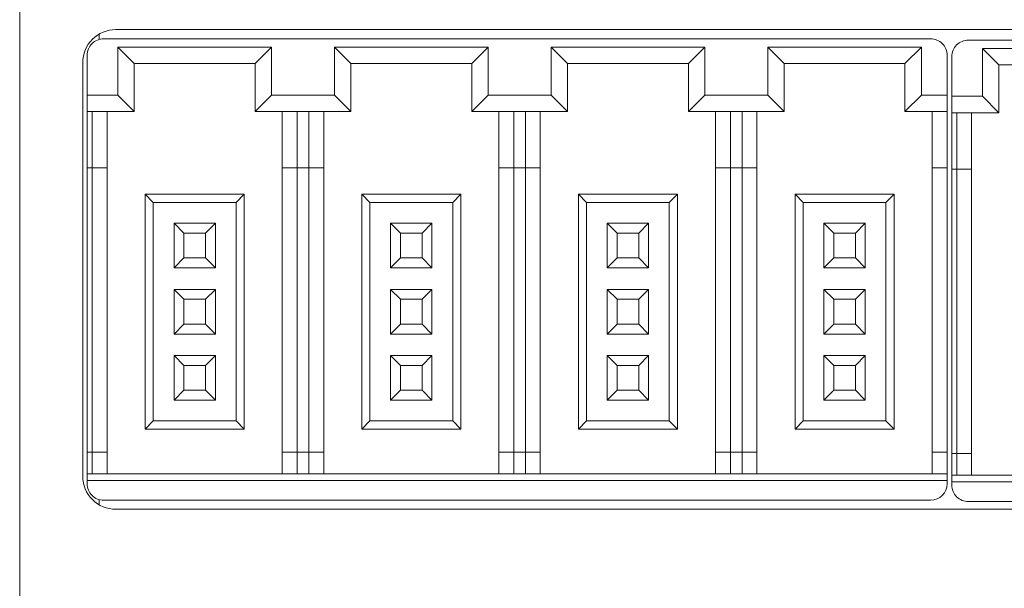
# Model space of a CAD drawing. Header units: millimetres. Extents: x -1114 to 1396, y -630 to 631.
# Tile 13 of 256: x -926 to -896, y -474 to -457. Entities that reach past the tile are written whole.
import ezdxf

# ---------------------------------------------------------------- set-up
doc = ezdxf.new("R2010")
doc.units = ezdxf.units.MM
doc.header["$MEASUREMENT"] = 0

msp = doc.modelspace()

# ---------------------------------------------------------------- linework, layer by layer
at = {"lineweight": 18}
for points, knots in [([(1038.9843, -629.7647), (1038.9843, -629.7647), (-1111.4882, -629.7647), (-1111.4882, -629.7647), (-1111.4882, -629.7647), (-1111.4882, -629.7647), (-1111.4882, 630.7883), (-1111.4882, 630.7883), (-1111.4882, 630.7883), (-1111.4882, 630.7883), (1038.9843, 630.7883), (1038.9843, 630.7883)], [0, 0, 0, 0, 0.3333333, 0.3333333, 0.3333333, 0.3333333, 0.6666667, 0.6666667, 0.6666667, 0.6666667, 1, 1, 1, 1]), ([(-922.6706, -457.0024), (-922.9358, -457.0024), (-923.1902, -457.1078), (-923.3777, -457.2953), (-923.3777, -457.2953), (-923.5653, -457.4828), (-923.6706, -457.7372), (-923.6706, -458.0024)], [0, 0, 0, 0, 0.5, 0.5, 0.5, 0.5, 1, 1, 1, 1]), ([(-923.0371, -457.2802), (-923.1697, -457.2802), (-923.2969, -457.3329), (-923.3906, -457.4266), (-923.3906, -457.4266), (-923.4844, -457.5204), (-923.5371, -457.6476), (-923.5371, -457.7802)], [0, 0, 0, 0, 0.5, 0.5, 0.5, 0.5, 1, 1, 1, 1]), ([(-897.5371, -457.7802), (-897.5371, -457.6476), (-897.5898, -457.5204), (-897.6835, -457.4266), (-897.6835, -457.4266), (-897.7773, -457.3329), (-897.9045, -457.2802), (-898.0371, -457.2802)], [0, 0, 0, 0, 0.5, 0.5, 0.5, 0.5, 1, 1, 1, 1]), ([(-896.8971, -457.32), (-897.0297, -457.32), (-897.1569, -457.3727), (-897.2506, -457.4664), (-897.2506, -457.4664), (-897.3444, -457.5602), (-897.3971, -457.6874), (-897.3971, -457.82)], [0, 0, 0, 0, 0.5, 0.5, 0.5, 0.5, 1, 1, 1, 1]), ([(-923.6706, -470.5024), (-923.6706, -470.7676), (-923.5653, -471.022), (-923.3777, -471.2095), (-923.3777, -471.2095), (-923.1902, -471.3971), (-922.9358, -471.5024), (-922.6706, -471.5024)], [0, 0, 0, 0, 0.5, 0.5, 0.5, 0.5, 1, 1, 1, 1]), ([(-923.5371, -470.7302), (-923.5371, -470.8628), (-923.4844, -470.99), (-923.3906, -471.0838), (-923.3906, -471.0838), (-923.2969, -471.1775), (-923.1697, -471.2302), (-923.0371, -471.2302)], [0, 0, 0, 0, 0.5, 0.5, 0.5, 0.5, 1, 1, 1, 1]), ([(-897.3971, -470.77), (-897.3971, -470.9026), (-897.3444, -471.0298), (-897.2506, -471.1235), (-897.2506, -471.1235), (-897.1569, -471.2173), (-897.0297, -471.27), (-896.8971, -471.27)], [0, 0, 0, 0, 0.5, 0.5, 0.5, 0.5, 1, 1, 1, 1])]:
    msp.add_open_spline(points, degree=3, knots=knots, dxfattribs=at)
for points in [[(-925.5758, -494.0018), (-925.5758, -494.0018), (-925.5758, -444.0018), (-925.5758, -444.0018)], [(-923.1758, -457.1398), (-923.1758, -457.1398), (-923.1758, -457.2999), (-923.1758, -457.2999)], [(-872.2706, -457.0024), (-872.2706, -457.0024), (-922.6706, -457.0024), (-922.6706, -457.0024)], [(-923.0371, -457.2802), (-923.0371, -457.2802), (-898.0371, -457.2802), (-898.0371, -457.2802)], [(-896.8971, -457.32), (-896.8971, -457.32), (-884.3971, -457.32), (-884.3971, -457.32)], [(-923.5371, -458.9802), (-923.5371, -458.9802), (-923.5371, -457.7802), (-923.5371, -457.7802)], [(-922.6121, -457.5302), (-922.6121, -457.5302), (-922.1121, -458.0302), (-922.1121, -458.0302)], [(-922.6121, -458.9802), (-922.6121, -458.9802), (-922.6121, -457.5302), (-922.6121, -457.5302)], [(-922.6121, -457.5302), (-922.6121, -457.5302), (-917.9621, -457.5302), (-917.9621, -457.5302)], [(-917.9621, -457.5302), (-917.9621, -457.5302), (-918.4621, -458.0302), (-918.4621, -458.0302)], [(-917.9621, -457.5302), (-917.9621, -457.5302), (-917.9621, -458.9802), (-917.9621, -458.9802)], [(-916.0621, -457.5302), (-916.0621, -457.5302), (-915.5621, -458.0302), (-915.5621, -458.0302)], [(-916.0621, -458.9802), (-916.0621, -458.9802), (-916.0621, -457.5302), (-916.0621, -457.5302)], [(-916.0621, -457.5302), (-916.0621, -457.5302), (-911.4121, -457.5302), (-911.4121, -457.5302)], [(-911.4121, -457.5302), (-911.4121, -457.5302), (-911.9121, -458.0302), (-911.9121, -458.0302)], [(-911.4121, -457.5302), (-911.4121, -457.5302), (-911.4121, -458.9802), (-911.4121, -458.9802)], [(-909.5121, -457.5302), (-909.5121, -457.5302), (-909.0121, -458.0302), (-909.0121, -458.0302)], [(-909.5121, -458.9802), (-909.5121, -458.9802), (-909.5121, -457.5302), (-909.5121, -457.5302)], [(-909.5121, -457.5302), (-909.5121, -457.5302), (-904.8621, -457.5302), (-904.8621, -457.5302)], [(-904.8621, -457.5302), (-904.8621, -457.5302), (-905.3621, -458.0302), (-905.3621, -458.0302)], [(-904.8621, -457.5302), (-904.8621, -457.5302), (-904.8621, -458.9802), (-904.8621, -458.9802)], [(-902.9621, -458.9802), (-902.9621, -458.9802), (-902.9621, -457.5302), (-902.9621, -457.5302)], [(-902.9621, -457.5302), (-902.9621, -457.5302), (-902.4621, -458.0302), (-902.4621, -458.0302)], [(-902.9621, -457.5302), (-902.9621, -457.5302), (-898.3121, -457.5302), (-898.3121, -457.5302)], [(-898.3121, -457.5302), (-898.3121, -457.5302), (-898.8121, -458.0302), (-898.8121, -458.0302)], [(-898.3121, -457.5302), (-898.3121, -457.5302), (-898.3121, -458.9802), (-898.3121, -458.9802)], [(-897.5371, -457.7802), (-897.5371, -457.7802), (-897.5371, -458.9802), (-897.5371, -458.9802)], [(-897.3971, -459.02), (-897.3971, -459.02), (-897.3971, -457.82), (-897.3971, -457.82)], [(-896.4721, -457.57), (-896.4721, -457.57), (-895.9721, -458.07), (-895.9721, -458.07)], [(-896.4721, -457.57), (-896.4721, -457.57), (-896.4721, -459.02), (-896.4721, -459.02)], [(-891.8221, -457.57), (-891.8221, -457.57), (-896.4721, -457.57), (-896.4721, -457.57)], [(-923.6706, -470.5024), (-923.6706, -470.5024), (-923.6706, -458.0024), (-923.6706, -458.0024)], [(-922.1121, -459.4802), (-922.1121, -459.4802), (-922.1121, -458.0302), (-922.1121, -458.0302)], [(-922.1121, -458.0302), (-922.1121, -458.0302), (-918.4621, -458.0302), (-918.4621, -458.0302)], [(-918.4621, -458.0302), (-918.4621, -458.0302), (-918.4621, -459.4802), (-918.4621, -459.4802)], [(-915.5621, -458.0302), (-915.5621, -458.0302), (-911.9121, -458.0302), (-911.9121, -458.0302)], [(-915.5621, -459.4802), (-915.5621, -459.4802), (-915.5621, -458.0302), (-915.5621, -458.0302)], [(-911.9121, -458.0302), (-911.9121, -458.0302), (-911.9121, -459.4802), (-911.9121, -459.4802)], [(-909.0121, -459.4802), (-909.0121, -459.4802), (-909.0121, -458.0302), (-909.0121, -458.0302)], [(-909.0121, -458.0302), (-909.0121, -458.0302), (-905.3621, -458.0302), (-905.3621, -458.0302)], [(-905.3621, -458.0302), (-905.3621, -458.0302), (-905.3621, -459.4802), (-905.3621, -459.4802)], [(-902.4621, -459.4802), (-902.4621, -459.4802), (-902.4621, -458.0302), (-902.4621, -458.0302)], [(-902.4621, -458.0302), (-902.4621, -458.0302), (-898.8121, -458.0302), (-898.8121, -458.0302)], [(-898.8121, -458.0302), (-898.8121, -458.0302), (-898.8121, -459.4802), (-898.8121, -459.4802)], [(-895.9721, -458.07), (-895.9721, -458.07), (-892.3221, -458.07), (-892.3221, -458.07)], [(-895.9721, -459.52), (-895.9721, -459.52), (-895.9721, -458.07), (-895.9721, -458.07)], [(-923.5371, -459.4802), (-923.5371, -459.4802), (-923.5371, -458.9802), (-923.5371, -458.9802)], [(-923.5371, -458.9802), (-923.5371, -458.9802), (-922.6121, -458.9802), (-922.6121, -458.9802)], [(-922.6121, -458.9802), (-922.6121, -458.9802), (-922.1121, -459.4802), (-922.1121, -459.4802)], [(-917.9621, -458.9802), (-917.9621, -458.9802), (-918.4621, -459.4802), (-918.4621, -459.4802)], [(-917.9621, -458.9802), (-917.9621, -458.9802), (-916.0621, -458.9802), (-916.0621, -458.9802)], [(-916.0621, -458.9802), (-916.0621, -458.9802), (-915.5621, -459.4802), (-915.5621, -459.4802)], [(-911.4121, -458.9802), (-911.4121, -458.9802), (-911.9121, -459.4802), (-911.9121, -459.4802)], [(-911.4121, -458.9802), (-911.4121, -458.9802), (-909.5121, -458.9802), (-909.5121, -458.9802)], [(-909.5121, -458.9802), (-909.5121, -458.9802), (-909.0121, -459.4802), (-909.0121, -459.4802)], [(-904.8621, -458.9802), (-904.8621, -458.9802), (-905.3621, -459.4802), (-905.3621, -459.4802)], [(-904.8621, -458.9802), (-904.8621, -458.9802), (-902.9621, -458.9802), (-902.9621, -458.9802)], [(-902.9621, -458.9802), (-902.9621, -458.9802), (-902.4621, -459.4802), (-902.4621, -459.4802)], [(-898.3121, -458.9802), (-898.3121, -458.9802), (-898.8121, -459.4802), (-898.8121, -459.4802)], [(-897.5371, -458.9802), (-897.5371, -458.9802), (-898.3121, -458.9802), (-898.3121, -458.9802)], [(-897.5371, -458.9802), (-897.5371, -458.9802), (-897.5371, -459.4802), (-897.5371, -459.4802)], [(-897.3971, -459.52), (-897.3971, -459.52), (-897.3971, -459.02), (-897.3971, -459.02)], [(-896.4721, -459.02), (-896.4721, -459.02), (-897.3971, -459.02), (-897.3971, -459.02)], [(-896.4721, -459.02), (-896.4721, -459.02), (-895.9721, -459.52), (-895.9721, -459.52)], [(-923.5371, -461.1802), (-923.5371, -461.1802), (-923.5371, -459.4802), (-923.5371, -459.4802)], [(-923.5371, -459.4802), (-923.5371, -459.4802), (-922.1121, -459.4802), (-922.1121, -459.4802)], [(-923.3871, -461.1802), (-923.3871, -461.1802), (-923.3871, -459.4802), (-923.3871, -459.4802)], [(-922.9371, -461.1802), (-922.9371, -461.1802), (-922.9371, -459.4802), (-922.9371, -459.4802)], [(-918.4621, -459.4802), (-918.4621, -459.4802), (-915.5621, -459.4802), (-915.5621, -459.4802)], [(-917.6371, -459.4802), (-917.6371, -459.4802), (-917.6371, -461.1802), (-917.6371, -461.1802)], [(-917.1871, -461.1802), (-917.1871, -461.1802), (-917.1871, -459.4802), (-917.1871, -459.4802)], [(-916.8371, -459.4802), (-916.8371, -459.4802), (-916.8371, -461.1802), (-916.8371, -461.1802)], [(-916.3871, -461.1802), (-916.3871, -461.1802), (-916.3871, -459.4802), (-916.3871, -459.4802)], [(-911.9121, -459.4802), (-911.9121, -459.4802), (-909.0121, -459.4802), (-909.0121, -459.4802)], [(-911.0871, -459.4802), (-911.0871, -459.4802), (-911.0871, -461.1802), (-911.0871, -461.1802)], [(-910.6371, -461.1802), (-910.6371, -461.1802), (-910.6371, -459.4802), (-910.6371, -459.4802)], [(-910.2871, -459.4802), (-910.2871, -459.4802), (-910.2871, -461.1802), (-910.2871, -461.1802)], [(-909.8371, -461.1802), (-909.8371, -461.1802), (-909.8371, -459.4802), (-909.8371, -459.4802)], [(-905.3621, -459.4802), (-905.3621, -459.4802), (-902.4621, -459.4802), (-902.4621, -459.4802)], [(-904.5371, -459.4802), (-904.5371, -459.4802), (-904.5371, -461.1802), (-904.5371, -461.1802)], [(-904.0871, -461.1802), (-904.0871, -461.1802), (-904.0871, -459.4802), (-904.0871, -459.4802)], [(-903.7371, -459.4802), (-903.7371, -459.4802), (-903.7371, -461.1802), (-903.7371, -461.1802)], [(-903.2871, -461.1802), (-903.2871, -461.1802), (-903.2871, -459.4802), (-903.2871, -459.4802)], [(-898.8121, -459.4802), (-898.8121, -459.4802), (-897.5371, -459.4802), (-897.5371, -459.4802)], [(-897.9871, -459.4802), (-897.9871, -459.4802), (-897.9871, -461.1802), (-897.9871, -461.1802)], [(-897.5371, -459.4802), (-897.5371, -459.4802), (-897.5371, -461.1802), (-897.5371, -461.1802)], [(-897.3971, -461.22), (-897.3971, -461.22), (-897.3971, -459.52), (-897.3971, -459.52)], [(-897.3971, -459.52), (-897.3971, -459.52), (-895.9721, -459.52), (-895.9721, -459.52)], [(-897.2471, -461.22), (-897.2471, -461.22), (-897.2471, -459.52), (-897.2471, -459.52)], [(-896.7971, -461.22), (-896.7971, -461.22), (-896.7971, -459.52), (-896.7971, -459.52)], [(-923.5371, -469.7802), (-923.5371, -469.7802), (-923.5371, -461.1802), (-923.5371, -461.1802)], [(-923.5371, -461.1802), (-923.5371, -461.1802), (-923.3871, -461.1802), (-923.3871, -461.1802)], [(-923.3871, -469.7802), (-923.3871, -469.7802), (-923.3871, -461.1802), (-923.3871, -461.1802)], [(-923.3871, -461.1802), (-923.3871, -461.1802), (-922.9371, -461.1802), (-922.9371, -461.1802)], [(-922.9371, -469.7802), (-922.9371, -469.7802), (-922.9371, -461.1802), (-922.9371, -461.1802)], [(-917.6371, -461.1802), (-917.6371, -461.1802), (-917.6371, -469.7802), (-917.6371, -469.7802)], [(-917.6371, -461.1802), (-917.6371, -461.1802), (-917.1871, -461.1802), (-917.1871, -461.1802)], [(-917.1871, -469.7802), (-917.1871, -469.7802), (-917.1871, -461.1802), (-917.1871, -461.1802)], [(-917.1871, -461.1802), (-917.1871, -461.1802), (-916.8371, -461.1802), (-916.8371, -461.1802)], [(-916.8371, -461.1802), (-916.8371, -461.1802), (-916.8371, -469.7802), (-916.8371, -469.7802)], [(-916.8371, -461.1802), (-916.8371, -461.1802), (-916.3871, -461.1802), (-916.3871, -461.1802)], [(-916.3871, -469.7802), (-916.3871, -469.7802), (-916.3871, -461.1802), (-916.3871, -461.1802)], [(-911.0871, -461.1802), (-911.0871, -461.1802), (-911.0871, -469.7802), (-911.0871, -469.7802)], [(-911.0871, -461.1802), (-911.0871, -461.1802), (-910.6371, -461.1802), (-910.6371, -461.1802)], [(-910.6371, -469.7802), (-910.6371, -469.7802), (-910.6371, -461.1802), (-910.6371, -461.1802)], [(-910.6371, -461.1802), (-910.6371, -461.1802), (-910.2871, -461.1802), (-910.2871, -461.1802)], [(-910.2871, -461.1802), (-910.2871, -461.1802), (-910.2871, -469.7802), (-910.2871, -469.7802)], [(-910.2871, -461.1802), (-910.2871, -461.1802), (-909.8371, -461.1802), (-909.8371, -461.1802)], [(-909.8371, -469.7802), (-909.8371, -469.7802), (-909.8371, -461.1802), (-909.8371, -461.1802)], [(-904.5371, -461.1802), (-904.5371, -461.1802), (-904.5371, -469.7802), (-904.5371, -469.7802)], [(-904.5371, -461.1802), (-904.5371, -461.1802), (-904.0871, -461.1802), (-904.0871, -461.1802)], [(-904.0871, -469.7802), (-904.0871, -469.7802), (-904.0871, -461.1802), (-904.0871, -461.1802)], [(-904.0871, -461.1802), (-904.0871, -461.1802), (-903.7371, -461.1802), (-903.7371, -461.1802)], [(-903.7371, -461.1802), (-903.7371, -461.1802), (-903.7371, -469.7802), (-903.7371, -469.7802)], [(-903.7371, -461.1802), (-903.7371, -461.1802), (-903.2871, -461.1802), (-903.2871, -461.1802)], [(-903.2871, -469.7802), (-903.2871, -469.7802), (-903.2871, -461.1802), (-903.2871, -461.1802)], [(-897.9871, -461.1802), (-897.9871, -461.1802), (-897.9871, -469.7802), (-897.9871, -469.7802)], [(-897.9871, -461.1802), (-897.9871, -461.1802), (-897.5371, -461.1802), (-897.5371, -461.1802)], [(-897.5371, -461.1802), (-897.5371, -461.1802), (-897.5371, -469.7802), (-897.5371, -469.7802)], [(-897.3971, -469.82), (-897.3971, -469.82), (-897.3971, -461.22), (-897.3971, -461.22)], [(-897.3971, -461.22), (-897.3971, -461.22), (-897.2471, -461.22), (-897.2471, -461.22)], [(-897.2471, -469.82), (-897.2471, -469.82), (-897.2471, -461.22), (-897.2471, -461.22)], [(-897.2471, -461.22), (-897.2471, -461.22), (-896.7971, -461.22), (-896.7971, -461.22)], [(-896.7971, -469.82), (-896.7971, -469.82), (-896.7971, -461.22), (-896.7971, -461.22)], [(-918.7871, -461.9802), (-918.7871, -461.9802), (-921.7871, -461.9802), (-921.7871, -461.9802)], [(-921.7871, -461.9802), (-921.7871, -461.9802), (-921.5371, -462.2302), (-921.5371, -462.2302)], [(-921.7871, -461.9802), (-921.7871, -461.9802), (-921.7871, -469.0802), (-921.7871, -469.0802)], [(-918.7871, -461.9802), (-918.7871, -461.9802), (-919.0371, -462.2302), (-919.0371, -462.2302)], [(-918.7871, -469.0802), (-918.7871, -469.0802), (-918.7871, -461.9802), (-918.7871, -461.9802)], [(-912.2371, -461.9802), (-912.2371, -461.9802), (-915.2371, -461.9802), (-915.2371, -461.9802)], [(-915.2371, -461.9802), (-915.2371, -461.9802), (-914.9871, -462.2302), (-914.9871, -462.2302)], [(-915.2371, -461.9802), (-915.2371, -461.9802), (-915.2371, -469.0802), (-915.2371, -469.0802)], [(-912.2371, -461.9802), (-912.2371, -461.9802), (-912.4871, -462.2302), (-912.4871, -462.2302)], [(-912.2371, -469.0802), (-912.2371, -469.0802), (-912.2371, -461.9802), (-912.2371, -461.9802)], [(-905.6871, -461.9802), (-905.6871, -461.9802), (-908.6871, -461.9802), (-908.6871, -461.9802)], [(-908.6871, -461.9802), (-908.6871, -461.9802), (-908.4371, -462.2302), (-908.4371, -462.2302)], [(-908.6871, -461.9802), (-908.6871, -461.9802), (-908.6871, -469.0802), (-908.6871, -469.0802)], [(-905.6871, -461.9802), (-905.6871, -461.9802), (-905.9371, -462.2302), (-905.9371, -462.2302)], [(-905.6871, -469.0802), (-905.6871, -469.0802), (-905.6871, -461.9802), (-905.6871, -461.9802)], [(-902.1371, -461.9802), (-902.1371, -461.9802), (-902.1371, -469.0802), (-902.1371, -469.0802)], [(-899.1371, -461.9802), (-899.1371, -461.9802), (-902.1371, -461.9802), (-902.1371, -461.9802)], [(-902.1371, -461.9802), (-902.1371, -461.9802), (-901.8871, -462.2302), (-901.8871, -462.2302)], [(-899.1371, -461.9802), (-899.1371, -461.9802), (-899.3871, -462.2302), (-899.3871, -462.2302)], [(-899.1371, -469.0802), (-899.1371, -469.0802), (-899.1371, -461.9802), (-899.1371, -461.9802)], [(-921.5371, -462.2302), (-921.5371, -462.2302), (-919.0371, -462.2302), (-919.0371, -462.2302)], [(-921.5371, -468.8302), (-921.5371, -468.8302), (-921.5371, -462.2302), (-921.5371, -462.2302)], [(-919.0371, -462.2302), (-919.0371, -462.2302), (-919.0371, -468.8302), (-919.0371, -468.8302)], [(-914.9871, -462.2302), (-914.9871, -462.2302), (-912.4871, -462.2302), (-912.4871, -462.2302)], [(-914.9871, -468.8302), (-914.9871, -468.8302), (-914.9871, -462.2302), (-914.9871, -462.2302)], [(-912.4871, -462.2302), (-912.4871, -462.2302), (-912.4871, -468.8302), (-912.4871, -468.8302)], [(-908.4371, -462.2302), (-908.4371, -462.2302), (-905.9371, -462.2302), (-905.9371, -462.2302)], [(-908.4371, -468.8302), (-908.4371, -468.8302), (-908.4371, -462.2302), (-908.4371, -462.2302)], [(-905.9371, -462.2302), (-905.9371, -462.2302), (-905.9371, -468.8302), (-905.9371, -468.8302)], [(-901.8871, -462.2302), (-901.8871, -462.2302), (-899.3871, -462.2302), (-899.3871, -462.2302)], [(-901.8871, -468.8302), (-901.8871, -468.8302), (-901.8871, -462.2302), (-901.8871, -462.2302)], [(-899.3871, -462.2302), (-899.3871, -462.2302), (-899.3871, -468.8302), (-899.3871, -468.8302)], [(-920.6121, -463.1552), (-920.6121, -463.1552), (-920.9121, -462.8552), (-920.9121, -462.8552)], [(-920.9121, -462.8552), (-920.9121, -462.8552), (-920.9121, -464.2052), (-920.9121, -464.2052)], [(-919.6621, -462.8552), (-919.6621, -462.8552), (-920.9121, -462.8552), (-920.9121, -462.8552)], [(-919.9621, -463.1552), (-919.9621, -463.1552), (-919.6621, -462.8552), (-919.6621, -462.8552)], [(-919.6621, -464.2052), (-919.6621, -464.2052), (-919.6621, -462.8552), (-919.6621, -462.8552)], [(-914.0621, -463.1552), (-914.0621, -463.1552), (-914.3621, -462.8552), (-914.3621, -462.8552)], [(-914.3621, -462.8552), (-914.3621, -462.8552), (-914.3621, -464.2052), (-914.3621, -464.2052)], [(-913.1121, -462.8552), (-913.1121, -462.8552), (-914.3621, -462.8552), (-914.3621, -462.8552)], [(-913.4121, -463.1552), (-913.4121, -463.1552), (-913.1121, -462.8552), (-913.1121, -462.8552)], [(-913.1121, -464.2052), (-913.1121, -464.2052), (-913.1121, -462.8552), (-913.1121, -462.8552)], [(-907.5121, -463.1552), (-907.5121, -463.1552), (-907.8121, -462.8552), (-907.8121, -462.8552)], [(-907.8121, -462.8552), (-907.8121, -462.8552), (-907.8121, -464.2052), (-907.8121, -464.2052)], [(-906.5621, -462.8552), (-906.5621, -462.8552), (-907.8121, -462.8552), (-907.8121, -462.8552)], [(-906.8621, -463.1552), (-906.8621, -463.1552), (-906.5621, -462.8552), (-906.5621, -462.8552)], [(-906.5621, -464.2052), (-906.5621, -464.2052), (-906.5621, -462.8552), (-906.5621, -462.8552)], [(-900.9621, -463.1552), (-900.9621, -463.1552), (-901.2621, -462.8552), (-901.2621, -462.8552)], [(-901.2621, -462.8552), (-901.2621, -462.8552), (-901.2621, -464.2052), (-901.2621, -464.2052)], [(-900.0121, -462.8552), (-900.0121, -462.8552), (-901.2621, -462.8552), (-901.2621, -462.8552)], [(-900.3121, -463.1552), (-900.3121, -463.1552), (-900.0121, -462.8552), (-900.0121, -462.8552)], [(-900.0121, -464.2052), (-900.0121, -464.2052), (-900.0121, -462.8552), (-900.0121, -462.8552)], [(-920.6121, -463.9052), (-920.6121, -463.9052), (-920.6121, -463.1552), (-920.6121, -463.1552)], [(-920.6121, -463.1552), (-920.6121, -463.1552), (-919.9621, -463.1552), (-919.9621, -463.1552)], [(-919.9621, -463.1552), (-919.9621, -463.1552), (-919.9621, -463.9052), (-919.9621, -463.9052)], [(-914.0621, -463.1552), (-914.0621, -463.1552), (-913.4121, -463.1552), (-913.4121, -463.1552)], [(-914.0621, -463.9052), (-914.0621, -463.9052), (-914.0621, -463.1552), (-914.0621, -463.1552)], [(-913.4121, -463.1552), (-913.4121, -463.1552), (-913.4121, -463.9052), (-913.4121, -463.9052)], [(-907.5121, -463.9052), (-907.5121, -463.9052), (-907.5121, -463.1552), (-907.5121, -463.1552)], [(-907.5121, -463.1552), (-907.5121, -463.1552), (-906.8621, -463.1552), (-906.8621, -463.1552)], [(-906.8621, -463.1552), (-906.8621, -463.1552), (-906.8621, -463.9052), (-906.8621, -463.9052)], [(-900.9621, -463.9052), (-900.9621, -463.9052), (-900.9621, -463.1552), (-900.9621, -463.1552)], [(-900.9621, -463.1552), (-900.9621, -463.1552), (-900.3121, -463.1552), (-900.3121, -463.1552)], [(-900.3121, -463.1552), (-900.3121, -463.1552), (-900.3121, -463.9052), (-900.3121, -463.9052)], [(-920.9121, -464.2052), (-920.9121, -464.2052), (-920.6121, -463.9052), (-920.6121, -463.9052)], [(-919.9621, -463.9052), (-919.9621, -463.9052), (-920.6121, -463.9052), (-920.6121, -463.9052)], [(-919.9621, -463.9052), (-919.9621, -463.9052), (-919.6621, -464.2052), (-919.6621, -464.2052)], [(-914.3621, -464.2052), (-914.3621, -464.2052), (-914.0621, -463.9052), (-914.0621, -463.9052)], [(-913.4121, -463.9052), (-913.4121, -463.9052), (-914.0621, -463.9052), (-914.0621, -463.9052)], [(-913.4121, -463.9052), (-913.4121, -463.9052), (-913.1121, -464.2052), (-913.1121, -464.2052)], [(-907.8121, -464.2052), (-907.8121, -464.2052), (-907.5121, -463.9052), (-907.5121, -463.9052)], [(-906.8621, -463.9052), (-906.8621, -463.9052), (-907.5121, -463.9052), (-907.5121, -463.9052)], [(-906.8621, -463.9052), (-906.8621, -463.9052), (-906.5621, -464.2052), (-906.5621, -464.2052)], [(-901.2621, -464.2052), (-901.2621, -464.2052), (-900.9621, -463.9052), (-900.9621, -463.9052)], [(-900.3121, -463.9052), (-900.3121, -463.9052), (-900.9621, -463.9052), (-900.9621, -463.9052)], [(-900.3121, -463.9052), (-900.3121, -463.9052), (-900.0121, -464.2052), (-900.0121, -464.2052)], [(-920.9121, -464.2052), (-920.9121, -464.2052), (-919.6621, -464.2052), (-919.6621, -464.2052)], [(-914.3621, -464.2052), (-914.3621, -464.2052), (-913.1121, -464.2052), (-913.1121, -464.2052)], [(-907.8121, -464.2052), (-907.8121, -464.2052), (-906.5621, -464.2052), (-906.5621, -464.2052)], [(-901.2621, -464.2052), (-901.2621, -464.2052), (-900.0121, -464.2052), (-900.0121, -464.2052)], [(-920.6121, -465.1552), (-920.6121, -465.1552), (-920.9121, -464.8552), (-920.9121, -464.8552)], [(-920.9121, -464.8552), (-920.9121, -464.8552), (-920.9121, -466.2052), (-920.9121, -466.2052)], [(-919.6621, -464.8552), (-919.6621, -464.8552), (-920.9121, -464.8552), (-920.9121, -464.8552)], [(-919.9621, -465.1552), (-919.9621, -465.1552), (-919.6621, -464.8552), (-919.6621, -464.8552)], [(-919.6621, -466.2052), (-919.6621, -466.2052), (-919.6621, -464.8552), (-919.6621, -464.8552)], [(-914.0621, -465.1552), (-914.0621, -465.1552), (-914.3621, -464.8552), (-914.3621, -464.8552)], [(-914.3621, -464.8552), (-914.3621, -464.8552), (-914.3621, -466.2052), (-914.3621, -466.2052)], [(-913.1121, -464.8552), (-913.1121, -464.8552), (-914.3621, -464.8552), (-914.3621, -464.8552)], [(-913.4121, -465.1552), (-913.4121, -465.1552), (-913.1121, -464.8552), (-913.1121, -464.8552)], [(-913.1121, -466.2052), (-913.1121, -466.2052), (-913.1121, -464.8552), (-913.1121, -464.8552)], [(-906.5621, -464.8552), (-906.5621, -464.8552), (-907.8121, -464.8552), (-907.8121, -464.8552)], [(-907.8121, -464.8552), (-907.8121, -464.8552), (-907.8121, -466.2052), (-907.8121, -466.2052)], [(-907.5121, -465.1552), (-907.5121, -465.1552), (-907.8121, -464.8552), (-907.8121, -464.8552)], [(-906.8621, -465.1552), (-906.8621, -465.1552), (-906.5621, -464.8552), (-906.5621, -464.8552)], [(-906.5621, -466.2052), (-906.5621, -466.2052), (-906.5621, -464.8552), (-906.5621, -464.8552)], [(-900.9621, -465.1552), (-900.9621, -465.1552), (-901.2621, -464.8552), (-901.2621, -464.8552)], [(-901.2621, -464.8552), (-901.2621, -464.8552), (-901.2621, -466.2052), (-901.2621, -466.2052)], [(-900.0121, -464.8552), (-900.0121, -464.8552), (-901.2621, -464.8552), (-901.2621, -464.8552)], [(-900.3121, -465.1552), (-900.3121, -465.1552), (-900.0121, -464.8552), (-900.0121, -464.8552)], [(-900.0121, -466.2052), (-900.0121, -466.2052), (-900.0121, -464.8552), (-900.0121, -464.8552)], [(-920.6121, -465.1552), (-920.6121, -465.1552), (-919.9621, -465.1552), (-919.9621, -465.1552)], [(-920.6121, -465.9052), (-920.6121, -465.9052), (-920.6121, -465.1552), (-920.6121, -465.1552)], [(-919.9621, -465.1552), (-919.9621, -465.1552), (-919.9621, -465.9052), (-919.9621, -465.9052)], [(-914.0621, -465.1552), (-914.0621, -465.1552), (-913.4121, -465.1552), (-913.4121, -465.1552)], [(-914.0621, -465.9052), (-914.0621, -465.9052), (-914.0621, -465.1552), (-914.0621, -465.1552)], [(-913.4121, -465.1552), (-913.4121, -465.1552), (-913.4121, -465.9052), (-913.4121, -465.9052)], [(-907.5121, -465.1552), (-907.5121, -465.1552), (-906.8621, -465.1552), (-906.8621, -465.1552)], [(-907.5121, -465.9052), (-907.5121, -465.9052), (-907.5121, -465.1552), (-907.5121, -465.1552)], [(-906.8621, -465.1552), (-906.8621, -465.1552), (-906.8621, -465.9052), (-906.8621, -465.9052)], [(-900.9621, -465.9052), (-900.9621, -465.9052), (-900.9621, -465.1552), (-900.9621, -465.1552)], [(-900.9621, -465.1552), (-900.9621, -465.1552), (-900.3121, -465.1552), (-900.3121, -465.1552)], [(-900.3121, -465.1552), (-900.3121, -465.1552), (-900.3121, -465.9052), (-900.3121, -465.9052)], [(-920.9121, -466.2052), (-920.9121, -466.2052), (-920.6121, -465.9052), (-920.6121, -465.9052)], [(-919.9621, -465.9052), (-919.9621, -465.9052), (-920.6121, -465.9052), (-920.6121, -465.9052)], [(-919.9621, -465.9052), (-919.9621, -465.9052), (-919.6621, -466.2052), (-919.6621, -466.2052)], [(-914.3621, -466.2052), (-914.3621, -466.2052), (-914.0621, -465.9052), (-914.0621, -465.9052)], [(-913.4121, -465.9052), (-913.4121, -465.9052), (-914.0621, -465.9052), (-914.0621, -465.9052)], [(-913.4121, -465.9052), (-913.4121, -465.9052), (-913.1121, -466.2052), (-913.1121, -466.2052)], [(-907.8121, -466.2052), (-907.8121, -466.2052), (-907.5121, -465.9052), (-907.5121, -465.9052)], [(-906.8621, -465.9052), (-906.8621, -465.9052), (-907.5121, -465.9052), (-907.5121, -465.9052)], [(-906.8621, -465.9052), (-906.8621, -465.9052), (-906.5621, -466.2052), (-906.5621, -466.2052)], [(-901.2621, -466.2052), (-901.2621, -466.2052), (-900.9621, -465.9052), (-900.9621, -465.9052)], [(-900.3121, -465.9052), (-900.3121, -465.9052), (-900.9621, -465.9052), (-900.9621, -465.9052)], [(-900.3121, -465.9052), (-900.3121, -465.9052), (-900.0121, -466.2052), (-900.0121, -466.2052)], [(-920.9121, -466.2052), (-920.9121, -466.2052), (-919.6621, -466.2052), (-919.6621, -466.2052)], [(-914.3621, -466.2052), (-914.3621, -466.2052), (-913.1121, -466.2052), (-913.1121, -466.2052)], [(-907.8121, -466.2052), (-907.8121, -466.2052), (-906.5621, -466.2052), (-906.5621, -466.2052)], [(-901.2621, -466.2052), (-901.2621, -466.2052), (-900.0121, -466.2052), (-900.0121, -466.2052)], [(-920.6121, -467.1552), (-920.6121, -467.1552), (-920.9121, -466.8552), (-920.9121, -466.8552)], [(-920.9121, -466.8552), (-920.9121, -466.8552), (-920.9121, -468.2052), (-920.9121, -468.2052)], [(-919.6621, -466.8552), (-919.6621, -466.8552), (-920.9121, -466.8552), (-920.9121, -466.8552)], [(-919.9621, -467.1552), (-919.9621, -467.1552), (-919.6621, -466.8552), (-919.6621, -466.8552)], [(-919.6621, -468.2052), (-919.6621, -468.2052), (-919.6621, -466.8552), (-919.6621, -466.8552)], [(-914.0621, -467.1552), (-914.0621, -467.1552), (-914.3621, -466.8552), (-914.3621, -466.8552)], [(-914.3621, -466.8552), (-914.3621, -466.8552), (-914.3621, -468.2052), (-914.3621, -468.2052)], [(-913.1121, -466.8552), (-913.1121, -466.8552), (-914.3621, -466.8552), (-914.3621, -466.8552)], [(-913.4121, -467.1552), (-913.4121, -467.1552), (-913.1121, -466.8552), (-913.1121, -466.8552)], [(-913.1121, -468.2052), (-913.1121, -468.2052), (-913.1121, -466.8552), (-913.1121, -466.8552)], [(-907.5121, -467.1552), (-907.5121, -467.1552), (-907.8121, -466.8552), (-907.8121, -466.8552)], [(-907.8121, -466.8552), (-907.8121, -466.8552), (-907.8121, -468.2052), (-907.8121, -468.2052)], [(-906.5621, -466.8552), (-906.5621, -466.8552), (-907.8121, -466.8552), (-907.8121, -466.8552)], [(-906.8621, -467.1552), (-906.8621, -467.1552), (-906.5621, -466.8552), (-906.5621, -466.8552)], [(-906.5621, -468.2052), (-906.5621, -468.2052), (-906.5621, -466.8552), (-906.5621, -466.8552)], [(-900.9621, -467.1552), (-900.9621, -467.1552), (-901.2621, -466.8552), (-901.2621, -466.8552)], [(-901.2621, -466.8552), (-901.2621, -466.8552), (-901.2621, -468.2052), (-901.2621, -468.2052)], [(-900.0121, -466.8552), (-900.0121, -466.8552), (-901.2621, -466.8552), (-901.2621, -466.8552)], [(-900.3121, -467.1552), (-900.3121, -467.1552), (-900.0121, -466.8552), (-900.0121, -466.8552)], [(-900.0121, -468.2052), (-900.0121, -468.2052), (-900.0121, -466.8552), (-900.0121, -466.8552)], [(-920.6121, -467.1552), (-920.6121, -467.1552), (-919.9621, -467.1552), (-919.9621, -467.1552)], [(-920.6121, -467.9052), (-920.6121, -467.9052), (-920.6121, -467.1552), (-920.6121, -467.1552)], [(-919.9621, -467.1552), (-919.9621, -467.1552), (-919.9621, -467.9052), (-919.9621, -467.9052)], [(-914.0621, -467.1552), (-914.0621, -467.1552), (-913.4121, -467.1552), (-913.4121, -467.1552)], [(-914.0621, -467.9052), (-914.0621, -467.9052), (-914.0621, -467.1552), (-914.0621, -467.1552)], [(-913.4121, -467.1552), (-913.4121, -467.1552), (-913.4121, -467.9052), (-913.4121, -467.9052)], [(-907.5121, -467.9052), (-907.5121, -467.9052), (-907.5121, -467.1552), (-907.5121, -467.1552)], [(-907.5121, -467.1552), (-907.5121, -467.1552), (-906.8621, -467.1552), (-906.8621, -467.1552)], [(-906.8621, -467.1552), (-906.8621, -467.1552), (-906.8621, -467.9052), (-906.8621, -467.9052)], [(-900.9621, -467.9052), (-900.9621, -467.9052), (-900.9621, -467.1552), (-900.9621, -467.1552)], [(-900.9621, -467.1552), (-900.9621, -467.1552), (-900.3121, -467.1552), (-900.3121, -467.1552)], [(-900.3121, -467.1552), (-900.3121, -467.1552), (-900.3121, -467.9052), (-900.3121, -467.9052)], [(-920.9121, -468.2052), (-920.9121, -468.2052), (-920.6121, -467.9052), (-920.6121, -467.9052)], [(-919.9621, -467.9052), (-919.9621, -467.9052), (-920.6121, -467.9052), (-920.6121, -467.9052)], [(-919.9621, -467.9052), (-919.9621, -467.9052), (-919.6621, -468.2052), (-919.6621, -468.2052)], [(-914.3621, -468.2052), (-914.3621, -468.2052), (-914.0621, -467.9052), (-914.0621, -467.9052)], [(-913.4121, -467.9052), (-913.4121, -467.9052), (-914.0621, -467.9052), (-914.0621, -467.9052)], [(-913.4121, -467.9052), (-913.4121, -467.9052), (-913.1121, -468.2052), (-913.1121, -468.2052)], [(-907.8121, -468.2052), (-907.8121, -468.2052), (-907.5121, -467.9052), (-907.5121, -467.9052)], [(-906.8621, -467.9052), (-906.8621, -467.9052), (-907.5121, -467.9052), (-907.5121, -467.9052)], [(-906.8621, -467.9052), (-906.8621, -467.9052), (-906.5621, -468.2052), (-906.5621, -468.2052)], [(-901.2621, -468.2052), (-901.2621, -468.2052), (-900.9621, -467.9052), (-900.9621, -467.9052)], [(-900.3121, -467.9052), (-900.3121, -467.9052), (-900.9621, -467.9052), (-900.9621, -467.9052)], [(-900.3121, -467.9052), (-900.3121, -467.9052), (-900.0121, -468.2052), (-900.0121, -468.2052)], [(-920.9121, -468.2052), (-920.9121, -468.2052), (-919.6621, -468.2052), (-919.6621, -468.2052)], [(-914.3621, -468.2052), (-914.3621, -468.2052), (-913.1121, -468.2052), (-913.1121, -468.2052)], [(-907.8121, -468.2052), (-907.8121, -468.2052), (-906.5621, -468.2052), (-906.5621, -468.2052)], [(-901.2621, -468.2052), (-901.2621, -468.2052), (-900.0121, -468.2052), (-900.0121, -468.2052)], [(-921.7871, -469.0802), (-921.7871, -469.0802), (-921.5371, -468.8302), (-921.5371, -468.8302)], [(-919.0371, -468.8302), (-919.0371, -468.8302), (-921.5371, -468.8302), (-921.5371, -468.8302)], [(-919.0371, -468.8302), (-919.0371, -468.8302), (-918.7871, -469.0802), (-918.7871, -469.0802)], [(-915.2371, -469.0802), (-915.2371, -469.0802), (-914.9871, -468.8302), (-914.9871, -468.8302)], [(-912.4871, -468.8302), (-912.4871, -468.8302), (-914.9871, -468.8302), (-914.9871, -468.8302)], [(-912.4871, -468.8302), (-912.4871, -468.8302), (-912.2371, -469.0802), (-912.2371, -469.0802)], [(-908.6871, -469.0802), (-908.6871, -469.0802), (-908.4371, -468.8302), (-908.4371, -468.8302)], [(-905.9371, -468.8302), (-905.9371, -468.8302), (-908.4371, -468.8302), (-908.4371, -468.8302)], [(-905.9371, -468.8302), (-905.9371, -468.8302), (-905.6871, -469.0802), (-905.6871, -469.0802)], [(-902.1371, -469.0802), (-902.1371, -469.0802), (-901.8871, -468.8302), (-901.8871, -468.8302)], [(-899.3871, -468.8302), (-899.3871, -468.8302), (-901.8871, -468.8302), (-901.8871, -468.8302)], [(-899.3871, -468.8302), (-899.3871, -468.8302), (-899.1371, -469.0802), (-899.1371, -469.0802)], [(-921.7871, -469.0802), (-921.7871, -469.0802), (-918.7871, -469.0802), (-918.7871, -469.0802)], [(-915.2371, -469.0802), (-915.2371, -469.0802), (-912.2371, -469.0802), (-912.2371, -469.0802)], [(-908.6871, -469.0802), (-908.6871, -469.0802), (-905.6871, -469.0802), (-905.6871, -469.0802)], [(-902.1371, -469.0802), (-902.1371, -469.0802), (-899.1371, -469.0802), (-899.1371, -469.0802)], [(-923.5371, -470.4302), (-923.5371, -470.4302), (-923.5371, -469.7802), (-923.5371, -469.7802)], [(-923.3871, -469.7802), (-923.3871, -469.7802), (-923.5371, -469.7802), (-923.5371, -469.7802)], [(-922.9371, -469.7802), (-922.9371, -469.7802), (-923.3871, -469.7802), (-923.3871, -469.7802)], [(-923.3871, -470.4302), (-923.3871, -470.4302), (-923.3871, -469.7802), (-923.3871, -469.7802)], [(-922.9371, -470.4302), (-922.9371, -470.4302), (-922.9371, -469.7802), (-922.9371, -469.7802)], [(-917.1871, -469.7802), (-917.1871, -469.7802), (-917.6371, -469.7802), (-917.6371, -469.7802)], [(-917.6371, -469.7802), (-917.6371, -469.7802), (-917.6371, -470.4302), (-917.6371, -470.4302)], [(-916.8371, -469.7802), (-916.8371, -469.7802), (-917.1871, -469.7802), (-917.1871, -469.7802)], [(-917.1871, -469.7802), (-917.1871, -469.7802), (-917.1871, -470.4302), (-917.1871, -470.4302)], [(-916.3871, -469.7802), (-916.3871, -469.7802), (-916.8371, -469.7802), (-916.8371, -469.7802)], [(-916.8371, -469.7802), (-916.8371, -469.7802), (-916.8371, -470.4302), (-916.8371, -470.4302)], [(-916.3871, -470.4302), (-916.3871, -470.4302), (-916.3871, -469.7802), (-916.3871, -469.7802)], [(-910.6371, -469.7802), (-910.6371, -469.7802), (-911.0871, -469.7802), (-911.0871, -469.7802)], [(-911.0871, -469.7802), (-911.0871, -469.7802), (-911.0871, -470.4302), (-911.0871, -470.4302)], [(-910.2871, -469.7802), (-910.2871, -469.7802), (-910.6371, -469.7802), (-910.6371, -469.7802)], [(-910.6371, -469.7802), (-910.6371, -469.7802), (-910.6371, -470.4302), (-910.6371, -470.4302)], [(-909.8371, -469.7802), (-909.8371, -469.7802), (-910.2871, -469.7802), (-910.2871, -469.7802)], [(-910.2871, -469.7802), (-910.2871, -469.7802), (-910.2871, -470.4302), (-910.2871, -470.4302)], [(-909.8371, -470.4302), (-909.8371, -470.4302), (-909.8371, -469.7802), (-909.8371, -469.7802)], [(-904.0871, -469.7802), (-904.0871, -469.7802), (-904.5371, -469.7802), (-904.5371, -469.7802)], [(-904.5371, -469.7802), (-904.5371, -469.7802), (-904.5371, -470.4302), (-904.5371, -470.4302)], [(-903.7371, -469.7802), (-903.7371, -469.7802), (-904.0871, -469.7802), (-904.0871, -469.7802)], [(-904.0871, -469.7802), (-904.0871, -469.7802), (-904.0871, -470.4302), (-904.0871, -470.4302)], [(-903.2871, -469.7802), (-903.2871, -469.7802), (-903.7371, -469.7802), (-903.7371, -469.7802)], [(-903.7371, -469.7802), (-903.7371, -469.7802), (-903.7371, -470.4302), (-903.7371, -470.4302)], [(-903.2871, -470.4302), (-903.2871, -470.4302), (-903.2871, -469.7802), (-903.2871, -469.7802)], [(-897.5371, -469.7802), (-897.5371, -469.7802), (-897.9871, -469.7802), (-897.9871, -469.7802)], [(-897.9871, -469.7802), (-897.9871, -469.7802), (-897.9871, -470.4302), (-897.9871, -470.4302)], [(-897.5371, -469.7802), (-897.5371, -469.7802), (-897.5371, -470.4302), (-897.5371, -470.4302)], [(-897.3971, -470.47), (-897.3971, -470.47), (-897.3971, -469.82), (-897.3971, -469.82)], [(-897.2471, -469.82), (-897.2471, -469.82), (-897.3971, -469.82), (-897.3971, -469.82)], [(-896.7971, -469.82), (-896.7971, -469.82), (-897.2471, -469.82), (-897.2471, -469.82)], [(-897.2471, -470.47), (-897.2471, -470.47), (-897.2471, -469.82), (-897.2471, -469.82)], [(-896.7971, -470.47), (-896.7971, -470.47), (-896.7971, -469.82), (-896.7971, -469.82)], [(-923.5371, -470.6302), (-923.5371, -470.6302), (-923.5371, -470.4302), (-923.5371, -470.4302)], [(-897.5371, -470.4302), (-897.5371, -470.4302), (-923.5371, -470.4302), (-923.5371, -470.4302)], [(-897.5371, -470.6302), (-897.5371, -470.6302), (-897.5371, -470.4302), (-897.5371, -470.4302)], [(-884.3971, -470.47), (-884.3971, -470.47), (-897.3971, -470.47), (-897.3971, -470.47)], [(-897.3971, -470.67), (-897.3971, -470.67), (-897.3971, -470.47), (-897.3971, -470.47)], [(-923.5371, -470.6302), (-923.5371, -470.6302), (-923.5371, -470.7302), (-923.5371, -470.7302)], [(-897.5371, -470.6302), (-897.5371, -470.6302), (-923.5371, -470.6302), (-923.5371, -470.6302)], [(-898.0371, -471.2302), (-897.7609, -471.2302), (-897.5371, -471.0063), (-897.5371, -470.7302)], [(-897.5371, -470.7302), (-897.5371, -470.7302), (-897.5371, -470.6302), (-897.5371, -470.6302)], [(-897.3971, -470.67), (-897.3971, -470.67), (-884.3971, -470.67), (-884.3971, -470.67)], [(-897.3971, -470.77), (-897.3971, -470.77), (-897.3971, -470.67), (-897.3971, -470.67)], [(-923.1758, -471.2104), (-923.1758, -471.2104), (-923.1758, -471.3654), (-923.1758, -471.3654)], [(-898.0371, -471.2302), (-898.0371, -471.2302), (-923.0371, -471.2302), (-923.0371, -471.2302)], [(-872.2706, -471.5024), (-872.2706, -471.5024), (-922.6706, -471.5024), (-922.6706, -471.5024)], [(-884.3971, -471.27), (-884.3971, -471.27), (-896.8971, -471.27), (-896.8971, -471.27)]]:
    msp.add_open_spline(points, degree=3, dxfattribs=at)

doc.saveas('drawing.dxf')
